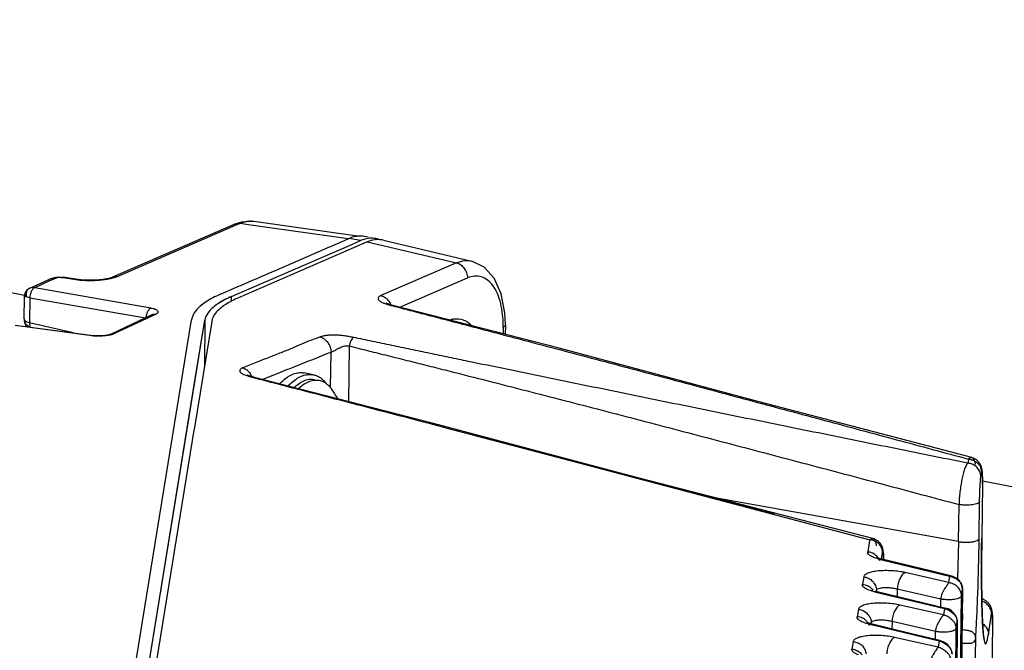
# Model space of a CAD drawing. Header units: inches. Extents: x -1 to 205, y 81 to 217.
# Tile 98 of 108: x 102.84 to 105.74, y 159.88 to 161.74. Entities that reach past the tile are written whole.
import ezdxf

# ---------------------------------------------------------------- set-up
doc = ezdxf.new("R2010")
doc.units = ezdxf.units.IN
doc.header["$LTSCALE"] = 1.1
doc.header["$MEASUREMENT"] = 0
doc.linetypes.add('DASHED', pattern=[0.2, 0.1, -0.1])
doc.layers.get('0').update_dxf_attribs({"linetype": 'CONTINUOUS'})
for name, color, linetype in [('02___PRT_ALL_AXES', 7, 'CONTINUOUS'), ('6_ALL_SURFS', 7, 'CONTINUOUS'), ('7_ALL_FEATURES', 7, 'CONTINUOUS')]:
    doc.layers.add(name, color=color, linetype=linetype)

msp = doc.modelspace()

# ---------------------------------------------------------------- linework, layer by layer
at = {"color": 4, "linetype": 'DASHED'}
for p, q in [((102.8637, 160.9264), (98.6802, 161.7379)), ((106.638, 160.1944), (105.6717, 160.3818))]:
    msp.add_line(p, q, dxfattribs=at)
at = {"color": 7, "linetype": 'Continuous'}
for p, q in [((105.6018, 160.2038), (105.5984, 160.094)), ((105.6136, 159.9545), (105.614, 159.9914))]:
    msp.add_line(p, q, dxfattribs=at)
at = {"color": 7, "linetype": 'Continuous', "start_tangent": (0.012225, 0.999925), "end_tangent": (-0.995031, 0.099565)}
msp.add_spline([(105.652, 159.9191), (105.6519, 159.9211), (105.6519, 159.9221), (105.6518, 159.923), (105.6515, 159.9249), (105.651, 159.9267), (105.6498, 159.9299), (105.648, 159.9327), (105.6431, 159.9374), (105.6399, 159.9392), (105.6363, 159.9406), (105.6323, 159.9418), (105.628, 159.9427), (105.6234, 159.9433), (105.6188, 159.9439), (105.6126, 159.9445)], degree=3, dxfattribs=at)
at = {"layer": '02___PRT_ALL_AXES', "color": 7, "linetype": 'Continuous'}
for p, q in [((103.7066, 160.6945), (103.6801, 160.6996)), ((103.7106, 160.6797), (103.7247, 160.6769))]:
    msp.add_line(p, q, dxfattribs=at)
for points, start_tangent, end_tangent in [([(103.6081, 160.6675), (103.6149, 160.6744), (103.6298, 160.6866), (103.6449, 160.695), (103.66, 160.6997), (103.6748, 160.7004), (103.6801, 160.6996)], (0.679646, 0.733541), (0.981632, -0.190785)), ([(103.6333, 160.661), (103.6414, 160.6693), (103.6563, 160.6814), (103.6714, 160.6899), (103.6865, 160.6945), (103.7013, 160.6952), (103.7066, 160.6945)], (0.671312, 0.741175), (0.981632, -0.190785)), ([(103.7106, 160.6797), (103.7099, 160.6798), (103.6941, 160.6801), (103.6779, 160.6754)], (-0.981612, 0.190889), (-0.917444, -0.397864)), ([(103.7066, 160.6945), (103.7154, 160.692), (103.7285, 160.6849), (103.7404, 160.674), (103.7457, 160.6674)], (0.981632, -0.190785), (0.591117, -0.806586)), ([(103.6504, 160.6567), (103.6616, 160.666), (103.6779, 160.6754)], (0.728245, 0.685317), (0.917444, 0.397864))]:
    msp.add_spline(points, degree=3, dxfattribs=dict(at, start_tangent=start_tangent, end_tangent=end_tangent))
at = {"layer": '6_ALL_SURFS', "color": 7, "linetype": 'Continuous'}
for p, q in [((103.82, 161.0774), (103.8455, 161.0884)), ((103.8634, 161.0941), (103.8584, 161.093)), ((103.8875, 161.0947), (103.8804, 161.0954)), ((103.8901, 161.0943), (103.8875, 161.0947)), ((103.4824, 160.931), (103.82, 161.0774)), ((103.4669, 160.9098), (103.467, 160.9243)), ((103.467, 160.9243), (103.4824, 160.931)), ((103.3604, 160.6821), (103.3886, 160.8549)), ((103.3886, 160.8549), (103.3869, 160.7187)), ((103.3897, 160.8597), (103.3886, 160.8548)), ((103.1855, 159.6084), (103.3604, 160.6821))]:
    msp.add_line(p, q, dxfattribs=at)
for points, start_tangent, end_tangent in [([(103.8584, 161.093), (103.8455, 161.0884)], (-0.966472, -0.256771), (-0.917443, -0.397867)), ([(103.8804, 161.0954), (103.8634, 161.0941)], (-0.998979, 0.045167), (-0.981263, -0.192674)), ([(103.8985, 161.0921), (103.8969, 161.0926), (103.8901, 161.0943)], (-0.949119, 0.314918), (-0.981714, 0.19036)), ([(103.467, 160.9244), (103.4269, 160.903), (103.4003, 160.8795)], (-0.91719, -0.398449), (-0.617214, -0.786795)), ([(103.4003, 160.8795), (103.3897, 160.8597)], (-0.617214, -0.786795), (-0.278302, -0.960494))]:
    msp.add_spline(points, degree=3, dxfattribs=dict(at, start_tangent=start_tangent, end_tangent=end_tangent))
at = {"layer": '7_ALL_FEATURES', "color": 7, "linetype": 'Continuous'}
for p, q in [((103.4964, 161.1432), (103.4761, 161.1366)), ((103.5307, 161.1448), (103.4964, 161.1432)), ((103.5323, 161.1449), (103.531, 161.1451)), ((103.8433, 161.101), (103.5322, 161.1449)), ((103.4761, 161.1366), (103.1175, 160.9812)), ((103.4778, 161.1326), (103.1327, 160.983)), ((103.4761, 161.1366), (103.4798, 161.1378)), ((103.4761, 161.1366), (103.4761, 161.1367)), ((103.4913, 161.1385), (103.4778, 161.1326)), ((103.529, 161.1332), (103.4913, 161.1385)), ((103.5306, 161.1329), (103.529, 161.1332)), ((103.8093, 161.0936), (103.5306, 161.1329)), ((103.8456, 161.0888), (103.8124, 161.0952)), ((103.82, 161.0774), (103.8455, 161.0884)), ((103.8653, 161.0846), (103.8245, 161.0669)), ((103.8477, 161.1018), (103.8433, 161.1019)), ((103.8681, 161.0985), (103.857, 161.1007)), ((103.8634, 161.0941), (103.8584, 161.0929)), ((103.8653, 161.0846), (104.1274, 161.0233)), ((103.8868, 161.0948), (103.8804, 161.0954)), ((103.8868, 161.0948), (103.8849, 161.0951)), ((103.89, 161.0942), (103.8868, 161.0948)), ((103.8909, 161.0913), (103.8877, 161.0909)), ((103.8975, 161.0916), (103.8909, 161.0913)), ((103.9127, 161.0898), (104.1726, 161.0283)), ((103.4824, 160.931), (103.82, 161.0774)), ((103.8245, 161.0669), (103.4869, 160.9205)), ((104.1274, 161.0233), (103.9054, 160.927)), ((102.8943, 160.9578), (102.9153, 160.9673)), ((102.9304, 160.9691), (102.9094, 160.9596)), ((102.9153, 160.9673), (102.9364, 160.9767)), ((102.9518, 160.9786), (102.9304, 160.9691)), ((102.9364, 160.9767), (102.9371, 160.977)), ((102.9607, 160.98), (102.9555, 160.9796)), ((102.9655, 160.9797), (102.9607, 160.98)), ((102.971, 160.9805), (102.9608, 160.9812)), ((102.9655, 160.9797), (102.971, 160.9805)), ((103.0096, 160.9732), (102.9655, 160.9797)), ((102.9768, 160.9797), (102.971, 160.9805)), ((102.971, 160.9805), (102.971, 160.9805)), ((103.0035, 160.976), (102.9768, 160.9797)), ((103.0159, 160.9743), (103.0035, 160.976)), ((103.0158, 160.9742), (103.0096, 160.9732)), ((103.0157, 160.9724), (103.0096, 160.9732)), ((103.1173, 160.981), (103.1175, 160.9812)), ((103.9611, 160.8927), (104.1594, 160.9787)), ((102.8741, 160.9486), (102.8943, 160.9578)), ((102.8742, 160.9486), (102.8741, 160.9486)), ((102.9094, 160.9596), (102.8889, 160.9502)), ((103.2301, 160.8903), (102.8889, 160.9502)), ((103.4339, 160.9308), (103.4747, 160.9485)), ((102.8579, 160.923), (102.8571, 160.8582)), ((102.858, 160.9232), (102.8579, 160.923)), ((102.8583, 160.9235), (102.858, 160.9231)), ((102.8637, 160.9252), (102.8637, 160.9252)), ((102.8747, 160.9206), (102.864, 160.9229)), ((102.8747, 160.9206), (102.8738, 160.8469)), ((102.8748, 160.9241), (102.8747, 160.9206)), ((102.8747, 160.9206), (103.2138, 160.8611)), ((102.8756, 160.9297), (102.8748, 160.9241)), ((103.4669, 160.9098), (103.467, 160.9243)), ((103.467, 160.9243), (103.4824, 160.931)), ((103.9174, 160.9036), (103.92, 160.9026)), ((103.9214, 160.9045), (103.9207, 160.9049)), ((103.9254, 160.9027), (103.9214, 160.9045)), ((103.9374, 160.8975), (103.9408, 160.8979)), ((103.9374, 160.8975), (103.9408, 160.8967)), ((103.9408, 160.8979), (103.9411, 160.8978)), ((103.2331, 160.8702), (103.113, 160.8138)), ((103.2032, 160.8528), (103.1229, 160.8151)), ((103.1255, 159.4808), (103.3492, 160.8558)), ((103.2343, 160.8674), (103.2032, 160.8528)), ((103.243, 160.8715), (103.2343, 160.8674)), ((103.3364, 160.5344), (103.3886, 160.8549)), ((103.3886, 160.8549), (103.3869, 160.7187)), ((103.3897, 160.8597), (103.3886, 160.8549)), ((103.0561, 160.8086), (102.8313, 160.8387)), ((102.8315, 160.84), (103.0601, 160.8094)), ((102.8589, 160.8481), (102.8589, 160.848)), ((102.8589, 160.848), (102.8633, 160.8358)), ((103.0012, 160.8173), (102.8738, 160.8469)), ((103.4084, 160.851), (103.3567, 160.5333)), ((104.2645, 160.8344), (104.2643, 160.8145)), ((104.2645, 160.8344), (104.2645, 160.84)), ((104.2708, 160.8404), (104.2705, 160.8129)), ((104.2708, 160.8405), (104.2708, 160.8404)), ((103.0561, 160.8086), (103.0601, 160.8094)), ((103.06, 160.8082), (103.0561, 160.8086)), ((103.0942, 160.8095), (103.084, 160.8086)), ((103.1029, 160.8108), (103.0942, 160.8095)), ((103.1136, 160.8138), (103.1135, 160.8138)), ((103.8112, 160.6151), (103.8132, 160.7787)), ((103.7577, 160.6555), (103.7589, 160.7607)), ((103.5139, 160.6928), (103.5127, 160.6934)), ((103.5182, 160.6911), (103.5139, 160.6928)), ((103.5312, 160.686), (103.5345, 160.6863)), ((103.5312, 160.686), (103.5343, 160.6852)), ((103.5345, 160.6863), (103.5346, 160.6862)), ((103.2124, 159.7733), (103.3364, 160.5344)), ((103.3567, 160.5333), (103.3563, 160.5312)), ((103.3563, 160.5312), (103.3515, 160.5013)), ((104.1895, 160.5142), (104.4239, 160.4524)), ((103.3515, 160.5013), (103.228, 159.7431)), ((104.4239, 160.4524), (105.0603, 160.284)), ((105.6307, 160.4464), (105.6288, 160.4343)), ((105.6409, 160.4509), (105.6409, 160.4509)), ((105.6429, 160.45), (105.6409, 160.4509)), ((105.6447, 160.4431), (105.6488, 160.4411)), ((105.6623, 160.4358), (105.6606, 160.438)), ((105.3501, 160.2129), (104.6642, 160.39)), ((105.669, 160.4075), (105.6672, 160.3959)), ((105.6717, 160.3727), (105.6697, 160.2147)), ((105.6716, 160.3722), (105.6697, 160.2142)), ((105.6717, 160.3836), (105.6716, 160.3722)), ((105.6717, 160.3726), (105.6716, 160.3722)), ((105.6717, 160.3779), (105.6717, 160.3836)), ((105.6717, 160.3781), (105.6717, 160.382)), ((105.6717, 160.3727), (105.6717, 160.3779)), ((105.6717, 160.3727), (105.6717, 160.3726)), ((105.6018, 160.2038), (104.8857, 160.3328)), ((105.6018, 160.2038), (105.6031, 160.3128)), ((105.6622, 160.2124), (105.6635, 160.3214)), ((105.0604, 160.2844), (105.0497, 160.2872)), ((105.0603, 160.284), (105.3409, 160.2095)), ((105.3395, 160.2005), (105.3351, 160.1736)), ((105.3409, 160.2095), (105.3395, 160.2005)), ((105.3499, 160.213), (105.3409, 160.2095)), ((105.6696, 160.2068), (105.6691, 160.1468)), ((105.6697, 160.2142), (105.6696, 160.2068)), ((105.6697, 160.2147), (105.6697, 160.2147)), ((105.6697, 160.2142), (105.6697, 160.2147)), ((105.3759, 160.1522), (105.3788, 160.1702)), ((105.363, 160.1566), (105.362, 160.157)), ((105.369, 160.1543), (105.363, 160.1566)), ((105.3767, 160.152), (105.369, 160.1543)), ((105.3765, 160.1521), (105.3706, 160.1516)), ((105.3706, 160.1516), (105.3763, 160.1503)), ((105.3763, 160.1503), (105.5756, 160.1022)), ((105.3815, 160.1509), (105.3765, 160.1521)), ((105.4502, 160.1342), (105.3815, 160.1509)), ((105.6691, 160.1468), (105.6691, 160.1305)), ((105.6691, 160.1305), (105.6694, 160.0689)), ((105.3231, 160.1002), (105.3196, 160.0784)), ((105.5726, 160.0835), (105.445, 160.1129)), ((105.5756, 160.1022), (105.5726, 160.0837)), ((105.5778, 160.1033), (105.5756, 160.1022)), ((105.3511, 160.0604), (105.3483, 160.0616)), ((105.3623, 160.0571), (105.3551, 160.0564)), ((105.3551, 160.0564), (105.5601, 160.007)), ((105.3604, 160.0572), (105.3608, 160.0596)), ((105.3608, 160.0596), (105.361, 160.061)), ((105.3609, 160.0638), (105.361, 160.061)), ((105.361, 160.0569), (105.361, 160.061)), ((105.3623, 160.0571), (105.5645, 160.0084)), ((105.4219, 160.0649), (105.4216, 160.0428)), ((105.4219, 160.0649), (105.5495, 160.0359)), ((105.5531, 155.3558), (105.6105, 160.0444)), ((105.6135, 160.0635), (105.5562, 155.3748)), ((105.6135, 160.063), (105.5562, 155.3743)), ((105.6105, 160.0444), (105.6135, 160.063)), ((105.6136, 160.064), (105.6136, 160.0638)), ((105.6136, 160.0638), (105.6136, 160.0634)), ((105.6694, 160.0689), (105.6696, 160.0542)), ((105.5571, 159.9885), (105.4295, 160.0174)), ((105.5492, 160.012), (105.5495, 160.0359)), ((105.6705, 160.0355), (105.6699, 160.0356)), ((105.6705, 160.0355), (105.6705, 160.0355)), ((105.3076, 160.005), (105.3041, 159.9832)), ((105.5601, 160.007), (105.5571, 159.9885)), ((105.5644, 160.0084), (105.5601, 160.007)), ((105.5917, 159.9887), (105.587, 159.9949)), ((105.6708, 159.999), (105.6712, 159.9858)), ((105.6892, 159.9309), (105.6986, 159.992)), ((105.3351, 159.9649), (105.3324, 159.9661)), ((105.3457, 159.9617), (105.3351, 159.9649)), ((105.3455, 159.9617), (105.3396, 159.9612)), ((105.3396, 159.9612), (105.3453, 159.9599)), ((105.3448, 159.9618), (105.3452, 159.964)), ((105.3452, 159.964), (105.3455, 159.9658)), ((105.3453, 159.9599), (105.5446, 159.9118)), ((105.3454, 159.9683), (105.3455, 159.9658)), ((105.3454, 159.9617), (105.3455, 159.9658)), ((105.4192, 159.9439), (105.3455, 159.9617)), ((105.4064, 159.9697), (105.4061, 159.947)), ((105.4064, 159.9697), (105.534, 159.9407)), ((105.598, 159.9683), (105.5407, 155.2796)), ((105.598, 159.9678), (105.5407, 155.2791)), ((105.595, 159.9492), (105.5979, 159.9678)), ((105.598, 159.9689), (105.598, 159.9688)), ((105.598, 159.9688), (105.598, 159.9683)), ((105.7013, 159.9573), (105.6979, 159.686)), ((105.7013, 159.9578), (105.698, 159.6865)), ((105.7013, 159.9589), (105.7013, 159.9622)), ((105.7013, 159.9577), (105.7013, 159.9573)), ((105.5337, 159.9161), (105.534, 159.9407)), ((105.5376, 155.2606), (105.595, 159.9492)), ((105.6732, 159.9472), (105.6738, 159.939)), ((105.6738, 159.939), (105.6743, 159.9332)), ((105.6743, 159.9332), (105.6758, 159.9204)), ((105.2921, 159.9098), (105.2886, 159.888)), ((105.5416, 159.8933), (105.4139, 159.9222)), ((105.5446, 159.9118), (105.5416, 159.8933)), ((105.5468, 159.9129), (105.5446, 159.9118)), ((105.6047, 156.0523), (105.652, 159.9191))]:
    msp.add_line(p, q, dxfattribs=at)
for points in [[(104.2708, 160.8405), (104.2694, 160.8763), (104.2588, 160.9323), (104.2384, 160.978), (104.2085, 161.0109), (104.1723, 161.0282)], [(102.9608, 160.9812), (102.9503, 160.9804), (102.9406, 160.978)], [(103.0322, 160.9725), (103.0175, 160.974), (103.0158, 160.9742)], [(103.1173, 160.981), (103.116, 160.9804), (103.1056, 160.9774), (103.0889, 160.9743), (103.0691, 160.9724), (103.0497, 160.9719), (103.0322, 160.9725)], [(102.8742, 160.9486), (102.8711, 160.9469), (102.8683, 160.9449), (102.8659, 160.9426), (102.8638, 160.9402), (102.862, 160.9376), (102.8605, 160.9349)], [(102.8605, 160.9349), (102.8594, 160.9321), (102.8586, 160.9293), (102.8581, 160.9264), (102.8579, 160.9236), (102.8578, 160.9231)], [(103.9411, 160.8978), (103.9395, 160.8982), (103.9316, 160.9005), (103.9254, 160.9027)], [(104.998, 160.6197), (104.429, 160.7721), (103.9408, 160.8979)], [(102.8576, 160.8585), (102.8579, 160.8538), (102.8594, 160.8483)], [(103.084, 160.8086), (103.073, 160.8084), (103.0623, 160.8091), (103.0601, 160.8094)], [(103.1135, 160.8138), (103.1096, 160.8124), (103.1029, 160.8108)], [(103.5346, 160.6862), (103.5318, 160.6869), (103.5243, 160.689), (103.5182, 160.6911)], [(104.6642, 160.39), (104.0564, 160.5521), (103.5345, 160.6863)], [(105.6606, 160.438), (105.6588, 160.44), (105.6569, 160.4418), (105.655, 160.4434), (105.6531, 160.4449), (105.6511, 160.4462), (105.6491, 160.4474), (105.6472, 160.4484), (105.6453, 160.4492), (105.6436, 160.4499), (105.6421, 160.4505), (105.6412, 160.4508), (104.998, 160.6197)], [(104.2614, 160.4955), (104.2571, 160.4966), (104.2529, 160.4977), (104.2487, 160.4988), (104.2446, 160.4999), (104.2405, 160.501), (104.2364, 160.502), (104.2324, 160.5031), (104.2284, 160.5041), (104.2245, 160.5052), (104.2206, 160.5062), (104.2168, 160.5072), (104.213, 160.5082), (104.2092, 160.5092), (104.2056, 160.5102), (104.202, 160.5111), (104.1986, 160.512), (104.1953, 160.5129), (104.1923, 160.5137), (104.1895, 160.5144)], [(104.3096, 160.4828), (104.3051, 160.4839), (104.3007, 160.4851), (104.2962, 160.4863), (104.2918, 160.4874), (104.2874, 160.4886), (104.283, 160.4898), (104.2786, 160.4909), (104.2743, 160.4921), (104.27, 160.4932), (104.2614, 160.4955)], [(104.3649, 160.4682), (104.3602, 160.4694), (104.3555, 160.4707), (104.3508, 160.4719), (104.3461, 160.4731), (104.3415, 160.4743), (104.3369, 160.4756), (104.3323, 160.4768), (104.3277, 160.478), (104.3231, 160.4792), (104.3186, 160.4804), (104.3096, 160.4828)], [(104.4284, 160.4514), (104.4234, 160.4527), (104.4183, 160.4541), (104.4134, 160.4554), (104.4084, 160.4567), (104.4035, 160.458), (104.3986, 160.4593), (104.3937, 160.4606), (104.3888, 160.4619), (104.384, 160.4631), (104.3792, 160.4644), (104.3744, 160.4657), (104.3649, 160.4682)], [(104.5301, 160.4245), (104.5244, 160.426), (104.5187, 160.4275), (104.5131, 160.429), (104.5075, 160.4305), (104.502, 160.432), (104.4965, 160.4334), (104.491, 160.4349), (104.4856, 160.4363), (104.4803, 160.4377), (104.4749, 160.4391), (104.4696, 160.4405), (104.4644, 160.4419), (104.4591, 160.4433), (104.4539, 160.4447), (104.4488, 160.446), (104.4436, 160.4474), (104.4385, 160.4487), (104.4284, 160.4514)], [(104.9829, 160.3048), (104.9719, 160.3077), (104.9662, 160.3092), (104.9605, 160.3107), (104.9547, 160.3123), (104.9489, 160.3138), (104.9429, 160.3154), (104.9369, 160.317), (104.9308, 160.3186), (104.9247, 160.3202), (104.9185, 160.3219), (104.9122, 160.3235), (104.9058, 160.3252), (104.8994, 160.3269), (104.8929, 160.3286), (104.8863, 160.3304), (104.8796, 160.3321), (104.8728, 160.3339), (104.866, 160.3357), (104.859, 160.3376), (104.852, 160.3395), (104.8448, 160.3413), (104.8375, 160.3433), (104.8301, 160.3452), (104.8226, 160.3472), (104.815, 160.3492), (104.8072, 160.3513), (104.7992, 160.3534), (104.7912, 160.3555), (104.7829, 160.3577), (104.7746, 160.3599), (104.7663, 160.3621), (104.758, 160.3643), (104.7498, 160.3665), (104.7417, 160.3686), (104.7338, 160.3707), (104.726, 160.3728), (104.7184, 160.3748), (104.7109, 160.3768), (104.7035, 160.3787), (104.6963, 160.3806), (104.6892, 160.3825), (104.6821, 160.3844), (104.6752, 160.3862), (104.6684, 160.388), (104.6616, 160.3898), (104.6549, 160.3916), (104.6482, 160.3933), (104.6416, 160.3951), (104.6351, 160.3968), (104.6285, 160.3985), (104.622, 160.4002), (104.6156, 160.4019), (104.6092, 160.4036), (104.6028, 160.4053), (104.5965, 160.407), (104.5902, 160.4086), (104.584, 160.4103), (104.5778, 160.4119), (104.5717, 160.4135), (104.5656, 160.4152), (104.5596, 160.4168), (104.5536, 160.4183), (104.5476, 160.4199), (104.5418, 160.4215), (104.5301, 160.4245)], [(105.6695, 160.4202), (105.6689, 160.4226), (105.668, 160.4253), (105.6669, 160.4281), (105.6655, 160.4308), (105.664, 160.4334), (105.6623, 160.4358)], [(105.6716, 160.3955), (105.6716, 160.3984), (105.6715, 160.4011), (105.6714, 160.4036), (105.6713, 160.4059), (105.6712, 160.4081), (105.671, 160.4101), (105.6709, 160.412), (105.6706, 160.4139), (105.6704, 160.4159), (105.67, 160.4179), (105.6695, 160.4202)], [(105.6717, 160.382), (105.6717, 160.3857), (105.6717, 160.3891), (105.6717, 160.3924), (105.6716, 160.3955)], [(105.6717, 160.3726), (105.6717, 160.3743), (105.6717, 160.3779)], [(105.014, 160.2966), (105.004, 160.2993), (104.9989, 160.3006), (104.9937, 160.302), (104.9883, 160.3034), (104.9829, 160.3048)], [(105.0373, 160.2905), (105.0283, 160.2928), (105.0237, 160.2941), (105.0189, 160.2953), (105.014, 160.2966)], [(105.0497, 160.2872), (105.0416, 160.2893), (105.0373, 160.2905)], [(105.3697, 160.2011), (105.3678, 160.203), (105.3658, 160.2047), (105.3638, 160.2062), (105.3618, 160.2076), (105.3597, 160.2089), (105.3576, 160.21), (105.3556, 160.2109), (105.3538, 160.2117), (105.3522, 160.2123), (105.351, 160.2127), (105.3501, 160.2129)], [(105.3731, 160.1968), (105.3714, 160.199), (105.3697, 160.2011)], [(105.381, 160.1698), (105.3809, 160.1718), (105.3807, 160.1737), (105.3805, 160.1756), (105.3803, 160.1774), (105.38, 160.1794), (105.3796, 160.1815), (105.379, 160.1838), (105.3782, 160.1863), (105.3772, 160.1891), (105.376, 160.1918), (105.3746, 160.1944), (105.3731, 160.1968)], [(105.6724, 159.962), (105.6722, 159.9672), (105.6719, 159.9728), (105.6716, 159.9787), (105.6714, 159.9849), (105.6711, 159.9914), (105.6709, 159.9982), (105.6706, 160.0054), (105.6704, 160.013), (105.6702, 160.0209), (105.6701, 160.0291), (105.6699, 160.0377), (105.6697, 160.0467), (105.6696, 160.0559), (105.6695, 160.0656), (105.6694, 160.0756), (105.6693, 160.0859), (105.6692, 160.0966), (105.6692, 160.1076), (105.6691, 160.1189), (105.6691, 160.1306), (105.6692, 160.1426), (105.6692, 160.1549), (105.6693, 160.1675), (105.6694, 160.1805), (105.6695, 160.1937), (105.6696, 160.2073), (105.6697, 160.2147)], [(105.3812, 160.1651), (105.3811, 160.1675), (105.381, 160.1698)], [(105.3815, 160.1509), (105.3815, 160.1534), (105.3814, 160.1566), (105.3814, 160.1597), (105.3813, 160.1625), (105.3812, 160.1651)], [(105.5779, 160.1033), (105.5152, 160.1185), (105.4502, 160.1342)], [(105.6041, 160.0888), (105.5951, 160.0964), (105.5852, 160.1012), (105.5778, 160.1033)], [(105.6135, 160.064), (105.6106, 160.0778), (105.6041, 160.0888)], [(105.7011, 159.9889), (105.701, 159.9909), (105.7008, 159.9928), (105.7007, 159.9945), (105.7006, 159.9962), (105.7004, 159.9978), (105.7002, 159.9996), (105.6999, 160.0014), (105.6995, 160.0034), (105.699, 160.0054), (105.6984, 160.0076), (105.6976, 160.0099), (105.6966, 160.0123), (105.6955, 160.0146), (105.6942, 160.0168), (105.6928, 160.0189), (105.6914, 160.0209), (105.6899, 160.0227), (105.6883, 160.0244), (105.6867, 160.0259), (105.6851, 160.0273), (105.6835, 160.0286), (105.6819, 160.0298), (105.6803, 160.0309), (105.6786, 160.0319), (105.677, 160.0328), (105.6755, 160.0335), (105.674, 160.0342), (105.6726, 160.0348), (105.6716, 160.0352), (105.671, 160.0354), (105.6705, 160.0355)], [(105.587, 159.9949), (105.581, 160.0004), (105.5738, 160.0049), (105.5643, 160.0083)], [(105.598, 159.9689), (105.5973, 159.975), (105.5954, 159.9814), (105.5917, 159.9887)], [(105.7014, 159.9695), (105.7014, 159.9729), (105.7014, 159.976), (105.7013, 159.979), (105.7013, 159.9818), (105.7012, 159.9843), (105.7011, 159.9867), (105.7011, 159.9889)], [(105.598, 159.9687), (105.598, 159.9711), (105.5976, 159.9741), (105.5968, 159.9773)], [(105.6767, 159.919), (105.6767, 159.919), (105.6766, 159.9193), (105.6764, 159.92), (105.6762, 159.9211), (105.676, 159.9225), (105.6757, 159.9242), (105.6754, 159.9262), (105.6751, 159.9285), (105.6748, 159.9311), (105.6745, 159.9339), (105.6742, 159.937), (105.6739, 159.9405), (105.6736, 159.9442), (105.6733, 159.9482), (105.673, 159.9525), (105.6727, 159.9571), (105.6724, 159.962)], [(105.7013, 159.9622), (105.7014, 159.966), (105.7014, 159.9695)], [(105.5469, 159.9129), (105.4842, 159.9281), (105.4192, 159.9439)], [(105.5733, 159.8965), (105.5699, 159.9002), (105.566, 159.9037), (105.5616, 159.9068), (105.5567, 159.9095), (105.5513, 159.9117), (105.5468, 159.9129)], [(105.5825, 159.8735), (105.5823, 159.8771), (105.5815, 159.8807), (105.5802, 159.8846), (105.5791, 159.887), (105.5761, 159.8925), (105.5733, 159.8965)]]:
    msp.add_lwpolyline(points, dxfattribs=at)
for points, start_tangent, end_tangent in [([(103.531, 161.1448), (103.5172, 161.1451), (103.4913, 161.1385)], (-0.99212, 0.125291), (-0.915877, -0.401459)), ([(103.4798, 161.1378), (103.4913, 161.1385)], (0.965385, 0.26083), (0.98833, -0.15233)), ([(103.4747, 160.9485), (103.5609, 160.9859), (103.687, 161.0408), (103.8124, 161.0949)], (0.917252, 0.398307), (0.91719, 0.398449)), ([(103.8433, 161.1019), (103.8301, 161.1005), (103.8124, 161.0949)], (-0.999927, -0.012079), (-0.917443, -0.397867)), ([(103.8584, 161.0929), (103.8455, 161.0884)], (-0.96699, -0.254815), (-0.917443, -0.397867)), ([(103.857, 161.1007), (103.8477, 161.1018)], (-0.981714, 0.19036), (-0.998642, 0.052099)), ([(103.8804, 161.0954), (103.8634, 161.0941)], (-0.998947, 0.045874), (-0.981112, -0.193439)), ([(103.8877, 161.0909), (103.8653, 161.0846)], (-0.990835, -0.135074), (-0.917444, -0.397864)), ([(103.8979, 161.0922), (103.89, 161.0942)], (-0.951999, 0.306102), (-0.981185, 0.19307)), ([(103.9126, 161.0897), (103.9002, 161.0915), (103.8975, 161.0916)], (-0.972336, 0.233586), (-0.999989, 0.004728)), ([(104.1274, 161.0233), (104.1524, 161.0297), (104.1724, 161.0282)], (0.917445, 0.397862), (0.9741, -0.226116)), ([(104.1274, 161.0233), (104.1397, 161.0175), (104.1501, 161.007), (104.157, 160.9934), (104.1594, 160.9787)], (0.973735, -0.227684), (-0.012226, -0.999925)), ([(102.9373, 160.9766), (102.9394, 160.9775), (102.9455, 160.9788), (102.9518, 160.9786)], (0.913617, 0.406576), (0.988318, -0.152409)), ([(102.9555, 160.9796), (102.9545, 160.9794), (102.953, 160.979), (102.9518, 160.9786)], (-0.986944, -0.161066), (-0.910921, -0.41258)), ([(103.0349, 160.9708), (103.0254, 160.9714), (103.0173, 160.9722), (103.0157, 160.9724)], (-0.99883, 0.048367), (-0.992984, 0.118245)), ([(103.0903, 160.9729), (103.0769, 160.9715), (103.0596, 160.9706), (103.0423, 160.9706), (103.0349, 160.9708)], (-0.992219, -0.124508), (-0.99883, 0.048367)), ([(103.1145, 160.9772), (103.1086, 160.9758), (103.0934, 160.9733), (103.0903, 160.9729)], (-0.972255, -0.233922), (-0.992219, -0.124508)), ([(103.1327, 160.983), (103.1218, 160.9791), (103.1145, 160.9772)], (-0.917535, -0.397655), (-0.972255, -0.233922)), ([(103.1175, 160.9811), (103.1204, 160.9821), (103.1327, 160.983)], (0.921001, 0.389559), (0.98833, -0.152329)), ([(104.2645, 160.84), (104.2628, 160.8709), (104.2571, 160.904), (104.2476, 160.9327), (104.2347, 160.9557), (104.2188, 160.9723), (104.2004, 160.9817), (104.1804, 160.984), (104.1594, 160.9787)], (-0.005819, 0.999983), (-0.918964, -0.394341)), ([(102.8742, 160.9486), (102.8686, 160.9446), (102.8641, 160.9349), (102.8637, 160.9252)], (-0.907977, -0.41902), (0.102946, -0.994687)), ([(102.8889, 160.9502), (102.8774, 160.9497), (102.8742, 160.9486)], (-0.989339, 0.145634), (-0.908155, -0.418634)), ([(102.8787, 160.939), (102.8756, 160.9297)], (-0.426569, -0.904455), (-0.202823, -0.979215)), ([(102.8889, 160.9502), (102.8835, 160.9463), (102.8787, 160.939)], (-0.925532, -0.378669), (-0.426569, -0.904455)), ([(102.864, 160.9229), (102.8626, 160.9231), (102.8597, 160.9234), (102.8583, 160.9235)], (-0.989539, 0.144263), (-0.84071, -0.541486)), ([(103.4339, 160.9308), (103.3903, 160.9075), (103.3618, 160.8822), (103.3492, 160.8558)], (-0.91719, -0.398449), (-0.160599, -0.98702)), ([(103.4434, 160.9129), (103.4269, 160.9029)], (-0.878484, -0.477772), (-0.833295, -0.552828)), ([(103.467, 160.9243), (103.4434, 160.9129)], (-0.91719, -0.398449), (-0.878484, -0.477772)), ([(103.4869, 160.9205), (103.4497, 160.901)], (-0.917557, -0.397603), (-0.842559, -0.538605)), ([(103.9054, 160.927), (103.9019, 160.9253), (103.8994, 160.9235), (103.897, 160.9197), (103.897, 160.9177), (103.8978, 160.9158), (103.8993, 160.9138), (103.9014, 160.9118), (103.9042, 160.9099), (103.9075, 160.9079), (103.9158, 160.9042), (103.9174, 160.9036)], (-0.926032, -0.377445), (0.936931, -0.349513)), ([(103.9054, 160.927), (103.9085, 160.9262), (103.9115, 160.9249), (103.9176, 160.9215), (103.9283, 160.9109), (103.9323, 160.9042), (103.9342, 160.8999)], (0.972533, -0.232765), (0.357798, -0.933799)), ([(103.2201, 160.8786), (103.2203, 160.879), (103.2224, 160.8828), (103.2247, 160.8861), (103.2301, 160.8903)], (0.415818, 0.909448), (0.922735, 0.385436)), ([(103.2301, 160.8903), (103.2373, 160.8887), (103.2404, 160.8877), (103.2431, 160.8867), (103.2472, 160.8844), (103.2497, 160.882), (103.2507, 160.8794), (103.25, 160.8767), (103.2489, 160.8754), (103.2474, 160.874), (103.243, 160.8715)], (0.984727, -0.174105), (-0.904621, -0.426216)), ([(103.4269, 160.9029), (103.4003, 160.8795)], (-0.833295, -0.552828), (-0.61763, -0.786469)), ([(103.4497, 160.901), (103.4465, 160.8989), (103.4201, 160.8755), (103.4084, 160.851)], (-0.842559, -0.538605), (-0.160559, -0.987026)), ([(103.92, 160.9026), (103.926, 160.9007), (103.9316, 160.8991), (103.9345, 160.8983), (103.9374, 160.8975)], (0.944555, -0.328352), (0.970103, -0.242695)), ([(103.9408, 160.8967), (103.991, 160.8835), (104.0446, 160.8695), (104.098, 160.8555), (104.1514, 160.8415), (104.2047, 160.8275), (104.2579, 160.8135), (104.3641, 160.7855), (104.4701, 160.7575), (104.5759, 160.7294), (104.7869, 160.6732), (104.9976, 160.6167), (105.2084, 160.5602), (105.4193, 160.5034), (105.6307, 160.4464)], (0.96759, -0.252528), (0.965391, -0.260807)), ([(102.8573, 160.8582), (102.8578, 160.8556)], (-0.008416, -0.999965), (0.360529, -0.932748)), ([(102.8578, 160.8556), (102.8579, 160.8554), (102.8634, 160.8505)], (0.360529, -0.932748), (0.891996, -0.452044)), ([(103.2162, 160.8623), (103.2165, 160.8654), (103.2173, 160.8701), (103.2185, 160.8747), (103.2201, 160.8786)], (0.033751, 0.99943), (0.415818, 0.909448)), ([(103.243, 160.8715), (103.2354, 160.871), (103.2332, 160.8701)], (-0.98829, 0.152585), (-0.909696, -0.415275)), ([(103.4003, 160.8795), (103.3897, 160.8597)], (-0.61763, -0.786469), (-0.278144, -0.960539)), ([(104.1094, 160.8558), (104.119, 160.8582), (104.1473, 160.8557), (104.1715, 160.8386)], (0.945532, 0.325529), (0.671884, -0.740656)), ([(102.8594, 160.8482), (102.8595, 160.8479), (102.8652, 160.8405), (102.8654, 160.8403)], (0.346415, -0.938081), (0.794286, -0.607544)), ([(102.8634, 160.8505), (102.8738, 160.8469)], (0.891996, -0.452044), (0.975931, -0.218081)), ([(102.8654, 160.8403), (102.8755, 160.8357)], (0.794286, -0.607544), (0.972742, -0.231892)), ([(102.8738, 160.8469), (102.8741, 160.8409), (102.8755, 160.8357)], (-0.024406, -0.999702), (0.354341, -0.935116)), ([(104.2708, 160.8404), (104.27, 160.8383), (104.2679, 160.8362), (104.2645, 160.8344)], (-0.027571, -0.99962), (-0.91663, -0.399736)), ([(103.0732, 160.8075), (103.0648, 160.8078), (103.06, 160.8082)], (-0.99993, 0.011839), (-0.995053, 0.099348)), ([(103.0928, 160.8083), (103.0834, 160.8076), (103.074, 160.8075), (103.0732, 160.8075)], (-0.995288, -0.096965), (-0.99993, 0.011839)), ([(103.1105, 160.8111), (103.1098, 160.8109), (103.1016, 160.8094), (103.0928, 160.8083)], (-0.974359, -0.225001), (-0.995288, -0.096965)), ([(103.1229, 160.8151), (103.117, 160.8128), (103.1105, 160.8111)], (-0.906302, -0.42263), (-0.974359, -0.225001)), ([(103.1229, 160.8151), (103.119, 160.8152), (103.1152, 160.8144), (103.1136, 160.8138)], (-0.98829, 0.152587), (-0.905022, -0.425364)), ([(103.7272, 160.8054), (103.6992, 160.7952), (103.6726, 160.784), (103.6442, 160.7719), (103.612, 160.759), (103.577, 160.7452), (103.5393, 160.7304), (103.4994, 160.7144)], (-0.932761, -0.360494), (-0.92566, -0.378357)), ([(103.8249, 160.8038), (103.8185, 160.8052), (103.812, 160.8064), (103.7986, 160.8085), (103.785, 160.8099), (103.7715, 160.8107), (103.7586, 160.8107), (103.7467, 160.8098), (103.736, 160.8081), (103.7272, 160.8054)], (-0.976829, 0.21402), (-0.934248, -0.356625)), ([(103.7272, 160.8054), (103.7302, 160.8044), (103.7332, 160.8031), (103.7391, 160.7994), (103.7494, 160.7887), (103.7564, 160.7751), (103.7583, 160.7679), (103.7588, 160.7642), (103.7589, 160.7607)], (0.970671, -0.24041), (-0.01244, -0.999923)), ([(103.8249, 160.8038), (103.8244, 160.8036), (103.8239, 160.8033), (103.8228, 160.8025), (103.8208, 160.8003), (103.8171, 160.7942), (103.8155, 160.7905), (103.8143, 160.7866), (103.8135, 160.7826), (103.8133, 160.7806), (103.8132, 160.7796), (103.8132, 160.7787)], (-0.908399, -0.418105), (-0.014504, -0.999895)), ([(105.6288, 160.4343), (105.4021, 160.4801), (105.1759, 160.526), (104.9501, 160.5719), (104.7246, 160.6179), (104.4994, 160.664), (104.3868, 160.6871), (104.2744, 160.7103), (104.162, 160.7336), (104.1058, 160.7452), (104.0496, 160.7569), (103.9934, 160.7686), (103.9373, 160.7803), (103.8811, 160.7921), (103.8249, 160.8038)], (-0.980221, 0.197904), (-0.978731, 0.205149)), ([(103.7589, 160.7607), (103.767, 160.7645), (103.7782, 160.7705), (103.7908, 160.7765), (103.8028, 160.7795), (103.8132, 160.7787)], (0.927526, 0.373759), (0.958608, -0.284729)), ([(103.8132, 160.7786), (103.8694, 160.7646), (103.9255, 160.7506), (103.9816, 160.7365), (104.0377, 160.7224), (104.0937, 160.7083), (104.1497, 160.6941), (104.2616, 160.6656), (104.3734, 160.637), (104.485, 160.6082), (104.7083, 160.5499), (104.9316, 160.4911), (105.1551, 160.4321), (105.3789, 160.3727), (105.6031, 160.3128)], (0.970432, -0.241375), (0.965978, -0.258624)), ([(103.759, 160.7606), (103.7447, 160.7549), (103.7304, 160.7491), (103.7019, 160.7376), (103.6734, 160.7262), (103.6449, 160.7149), (103.588, 160.6922), (103.5579, 160.68)], (-0.926644, -0.375941), (-0.92792, -0.372781)), ([(103.4994, 160.7144), (103.4921, 160.7099), (103.4909, 160.7049), (103.4945, 160.7001), (103.5024, 160.6954)], (-0.925644, -0.378395), (0.904767, -0.425906)), ([(103.4994, 160.7144), (103.5054, 160.7121), (103.5113, 160.7084), (103.5215, 160.6976), (103.5265, 160.6888)], (0.972463, -0.233057), (0.415547, -0.909572)), ([(103.5024, 160.6954), (103.5147, 160.6906)], (0.904767, -0.425906), (0.950814, -0.309762)), ([(103.5147, 160.6906), (103.5312, 160.686)], (0.950814, -0.309762), (0.971141, -0.238507)), ([(103.5343, 160.6852), (103.5884, 160.6712), (103.6455, 160.6563), (103.7026, 160.6415), (103.7595, 160.6267), (103.8164, 160.6118), (103.8732, 160.597), (103.9866, 160.5674), (104.0998, 160.5377), (104.1895, 160.5142)], (0.967978, -0.251034), (0.967155, -0.254187)), ([(103.7247, 160.6769), (103.7224, 160.6773), (103.7075, 160.6772), (103.692, 160.6727)], (-0.981525, 0.191332), (-0.917444, -0.397864)), ([(103.692, 160.6727), (103.6765, 160.6638), (103.6637, 160.6531)], (-0.917444, -0.397864), (-0.722373, -0.691504)), ([(103.7456, 160.6676), (103.7366, 160.673), (103.7247, 160.6769)], (-0.805493, 0.592605), (-0.981525, 0.191332)), ([(103.7614, 160.6513), (103.7612, 160.6516), (103.7497, 160.6643), (103.7456, 160.6676)], (-0.586123, 0.810222), (-0.805493, 0.592605)), ([(103.7785, 160.6237), (103.7757, 160.629), (103.7614, 160.6513)], (-0.463797, 0.885942), (-0.586033, 0.810287)), ([(105.6409, 160.4509), (105.6391, 160.451), (105.6365, 160.4505), (105.6337, 160.4489), (105.6307, 160.4464)], (-0.969817, 0.243834), (-0.725368, -0.688361)), ([(105.6307, 160.4464), (105.6326, 160.4463), (105.6346, 160.446), (105.6384, 160.4452), (105.642, 160.4441), (105.6447, 160.4431)], (0.998579, -0.053285), (0.918583, -0.395229)), ([(105.6515, 160.4306), (105.649, 160.4406), (105.6456, 160.4473), (105.6436, 160.4494), (105.6429, 160.45)], (-0.17954, 0.983751), (-0.840279, 0.542154)), ([(105.6288, 160.4343), (105.6264, 160.4312), (105.624, 160.4273), (105.6196, 160.4168), (105.6154, 160.4033), (105.6116, 160.3874), (105.6084, 160.3695), (105.6057, 160.3505), (105.6039, 160.3312), (105.6034, 160.3218), (105.6032, 160.3173), (105.6031, 160.3128)], (-0.676254, -0.736669), (-0.012335, -0.999924)), ([(105.6671, 160.3954), (105.6664, 160.4028), (105.6642, 160.4098), (105.656, 160.4219), (105.6502, 160.4268), (105.6437, 160.4306), (105.6402, 160.432), (105.6365, 160.4331), (105.6327, 160.4339), (105.6307, 160.4341), (105.6288, 160.4343)], (0.0103, 0.999947), (-0.998581, 0.053247)), ([(105.6488, 160.4411), (105.6521, 160.4389), (105.6578, 160.434), (105.6661, 160.4218), (105.6663, 160.4211)], (0.867564, -0.497325), (0.368004, -0.929824)), ([(105.6663, 160.4211), (105.6682, 160.4146), (105.6688, 160.411), (105.669, 160.4072)], (0.368004, -0.929824), (-0.01264, -0.99992)), ([(105.6635, 160.3214), (105.6635, 160.3243), (105.6636, 160.3272), (105.6637, 160.333), (105.664, 160.3445), (105.6644, 160.3557), (105.6649, 160.3661), (105.6654, 160.3756), (105.666, 160.3838), (105.6665, 160.3905), (105.6668, 160.3931), (105.6671, 160.3954), (105.6672, 160.3959)], (0.010653, 0.999943), (0.140776, 0.990041)), ([(105.669, 160.4075), (105.6693, 160.4087), (105.6696, 160.4099), (105.6697, 160.4103), (105.6699, 160.4106), (105.67, 160.4108), (105.6702, 160.4109), (105.6704, 160.4106), (105.6707, 160.4097), (105.6709, 160.4084), (105.6711, 160.4065), (105.6713, 160.4041), (105.6714, 160.4012), (105.6716, 160.3937), (105.6717, 160.3841), (105.6717, 160.3836)], (0.181598, 0.983373), (-0.000656, -1)), ([(105.6635, 160.3214), (105.6617, 160.3185), (105.6598, 160.3172), (105.6573, 160.3159), (105.6508, 160.3137), (105.6425, 160.3121), (105.633, 160.3112), (105.6228, 160.311), (105.6176, 160.3111), (105.6126, 160.3115), (105.6077, 160.3121), (105.6054, 160.3124), (105.6031, 160.3128)], (-0.155027, -0.98791), (-0.984123, 0.17749)), ([(105.3488, 160.2082), (105.3481, 160.2083), (105.3445, 160.2091), (105.3427, 160.2093), (105.3409, 160.2095)], (-0.965283, 0.261205), (-0.99801, 0.06306)), ([(105.3572, 160.205), (105.3553, 160.2058), (105.3518, 160.2073), (105.3488, 160.2082)], (-0.89269, 0.450672), (-0.965283, 0.261205)), ([(105.3612, 160.1917), (105.3586, 160.2017), (105.3553, 160.2087), (105.3534, 160.211), (105.3512, 160.2125), (105.35, 160.213)], (-0.183068, 0.9831), (-0.968573, 0.248729)), ([(105.376, 160.1845), (105.3727, 160.191), (105.368, 160.1971), (105.3621, 160.2021), (105.3572, 160.205)], (-0.371071, 0.928604), (-0.89269, 0.450672)), ([(105.6018, 160.2038), (105.604, 160.2034), (105.6051, 160.2032), (105.6062, 160.2031), (105.6084, 160.2028), (105.6107, 160.2026), (105.6155, 160.2022), (105.6204, 160.202), (105.631, 160.2021), (105.6362, 160.2025), (105.6412, 160.2031), (105.6458, 160.2039), (105.65, 160.2048), (105.6566, 160.2071), (105.6589, 160.2084), (105.6605, 160.2097), (105.6612, 160.2103), (105.6616, 160.211), (105.6622, 160.2124)], (0.984146, -0.177361), (0.160778, 0.986991)), ([(105.652, 159.9191), (105.652, 159.92), (105.6521, 159.921), (105.6522, 159.9229), (105.6523, 159.9239), (105.6523, 159.9249), (105.6524, 159.9268), (105.6527, 159.9308), (105.6529, 159.9348), (105.6531, 159.9388), (105.6533, 159.9428), (105.6538, 159.951), (105.6546, 159.9677), (105.6555, 159.9849), (105.657, 160.0205), (105.6585, 160.0575), (105.6597, 160.0955), (105.6607, 160.1341), (105.6616, 160.1732), (105.6619, 160.1928), (105.662, 160.2026), (105.6622, 160.2124)], (0.059914, 0.998204), (0.011948, 0.999929)), ([(105.3545, 160.1564), (105.3434, 160.1616), (105.3368, 160.1673), (105.3351, 160.1736)], (-0.937278, 0.348582), (0.106887, 0.994271)), ([(105.349, 160.1699), (105.3351, 160.1736)], (-0.903705, 0.428155), (-0.99801, 0.063052)), ([(105.3658, 160.1558), (105.3617, 160.1607), (105.3496, 160.1696), (105.349, 160.1699)], (-0.579453, 0.815006), (-0.903705, 0.428155)), ([(105.3788, 160.1702), (105.3787, 160.1737), (105.3782, 160.1772), (105.3761, 160.1843), (105.376, 160.1845)], (0.012564, 0.999921), (-0.371071, 0.928604)), ([(105.3788, 160.1702), (105.379, 160.171), (105.3791, 160.1717), (105.3793, 160.1723), (105.3794, 160.1728), (105.3796, 160.1731), (105.3797, 160.1733), (105.3798, 160.1735), (105.38, 160.1735), (105.3801, 160.1733), (105.3802, 160.1731), (105.3805, 160.1722), (105.3807, 160.1708), (105.3809, 160.1689), (105.381, 160.1665), (105.3812, 160.1636), (105.3813, 160.1601), (105.3814, 160.1561), (105.3814, 160.1516), (105.3814, 160.1509)], (0.187355, 0.982292), (0.00609, -0.999981)), ([(105.3706, 160.1516), (105.3545, 160.1564)], (-0.970955, 0.239262), (-0.937278, 0.348582)), ([(105.3701, 160.1481), (105.37, 160.1483), (105.3658, 160.1558)], (-0.387938, 0.921685), (-0.579453, 0.815006)), ([(105.445, 160.1129), (105.4408, 160.1138), (105.4364, 160.1147), (105.427, 160.1161), (105.4069, 160.118), (105.3857, 160.1185), (105.3656, 160.1175), (105.3566, 160.1163), (105.3485, 160.1147), (105.3353, 160.1107), (105.3303, 160.1083), (105.3265, 160.1058), (105.3241, 160.103), (105.3231, 160.1002)], (-0.971837, 0.235654), (-0.084418, -0.99643)), ([(105.3231, 160.1002), (105.3267, 160.0998), (105.3302, 160.0989), (105.3372, 160.0962), (105.3493, 160.0871), (105.3542, 160.0812), (105.3579, 160.0747), (105.3602, 160.0679), (105.3608, 160.0644), (105.3609, 160.0638)], (0.998093, -0.061724), (0.093717, -0.995599)), ([(105.445, 160.1129), (105.4428, 160.1118), (105.4406, 160.1103), (105.4365, 160.1063), (105.4292, 160.0948), (105.4263, 160.088), (105.424, 160.0805), (105.4225, 160.0727), (105.4221, 160.0688), (105.4219, 160.0649)], (-0.932809, -0.360372), (-0.012225, -0.999925)), ([(105.5756, 160.1022), (105.5821, 160.1004), (105.5845, 160.0996)], (0.974197, -0.225699), (0.940269, -0.340432)), ([(105.5845, 160.0996), (105.5891, 160.0978), (105.5959, 160.0941), (105.602, 160.0895), (105.607, 160.0837), (105.6106, 160.0772), (105.6112, 160.0759)], (0.940269, -0.340432), (0.359963, -0.932966)), ([(105.339, 160.0612), (105.3279, 160.0664), (105.3213, 160.0721), (105.3196, 160.0784)], (-0.937278, 0.348583), (0.107506, 0.994204)), ([(105.3196, 160.0784), (105.3272, 160.0771), (105.3344, 160.0744), (105.3465, 160.0656), (105.3499, 160.0615)], (0.997778, -0.066625), (0.593122, -0.805112)), ([(105.5726, 160.0837), (105.5718, 160.0816), (105.5713, 160.0808), (105.5701, 160.0788), (105.5686, 160.0765), (105.5669, 160.074), (105.565, 160.0712), (105.5608, 160.0649), (105.5567, 160.058), (105.5531, 160.0508), (105.5495, 160.0359)], (-0.160787, -0.986989), (-0.012225, -0.999925)), ([(105.6105, 160.0444), (105.6103, 160.0479), (105.6098, 160.0514), (105.6076, 160.0584), (105.604, 160.0649), (105.5991, 160.0707), (105.5962, 160.0733), (105.593, 160.0755), (105.5862, 160.0792), (105.5792, 160.0819), (105.5775, 160.0824), (105.5758, 160.0829), (105.5742, 160.0833), (105.5726, 160.0837)], (0.009857, 0.999951), (-0.977566, 0.21063)), ([(105.6112, 160.0759), (105.6128, 160.0703), (105.6135, 160.064)], (0.359963, -0.932966), (0.010528, -0.999945)), ([(105.3551, 160.0564), (105.339, 160.0612)], (-0.970955, 0.239261), (-0.937278, 0.348583)), ([(105.361, 160.061), (105.364, 160.0646), (105.3713, 160.0673)], (0.162668, 0.986681), (0.977709, 0.209966)), ([(105.3713, 160.0673), (105.3822, 160.0688)], (0.977709, 0.209966), (0.99767, 0.068223)), ([(105.3822, 160.0688), (105.3954, 160.0689), (105.4092, 160.0675), (105.4219, 160.0649)], (0.99767, 0.068223), (0.964434, -0.264325)), ([(105.5495, 160.0359), (105.5517, 160.0355), (105.554, 160.0351), (105.5564, 160.0348), (105.5589, 160.0345), (105.5694, 160.0339), (105.58, 160.034), (105.5851, 160.0344), (105.5899, 160.0349), (105.5982, 160.0366), (105.6045, 160.0389), (105.6087, 160.0416), (105.6099, 160.043), (105.6105, 160.0444)], (0.97797, -0.208747), (0.159951, 0.987125)), ([(105.6696, 160.0542), (105.6696, 160.0509), (105.6708, 159.999)], (0.013875, -0.999904), (0.031859, -0.999492)), ([(105.4295, 160.0174), (105.4208, 160.0192), (105.4115, 160.0207), (105.3913, 160.0227), (105.3702, 160.0232), (105.3501, 160.0221), (105.341, 160.021), (105.3329, 160.0195), (105.3197, 160.0155), (105.3147, 160.0131), (105.311, 160.0105), (105.3086, 160.0078), (105.3076, 160.005)], (-0.974161, 0.225856), (-0.100057, -0.994982)), ([(105.4295, 160.0174), (105.4274, 160.0164), (105.4253, 160.0149), (105.4213, 160.011), (105.414, 159.9996), (105.411, 159.9926), (105.4087, 159.9851), (105.4072, 159.9773), (105.4067, 159.9735), (105.4064, 159.9697)], (-0.923156, -0.384426), (-0.043769, -0.999042)), ([(105.6986, 159.992), (105.6984, 159.9957), (105.6978, 159.9993), (105.6956, 160.0063), (105.6872, 160.0185), (105.6815, 160.0234), (105.675, 160.0273), (105.6714, 160.0288), (105.6702, 160.0292)], (0.011963, 0.999928), (-0.950753, 0.30995)), ([(105.3076, 160.005), (105.3112, 160.0046), (105.3147, 160.0038), (105.3216, 160.001), (105.3338, 159.9919), (105.3387, 159.986), (105.3424, 159.9795), (105.3447, 159.9727), (105.3453, 159.9692), (105.3454, 159.9683)], (0.99801, -0.063055), (0.084958, -0.996385)), ([(105.5571, 159.9885), (105.5563, 159.9873), (105.5557, 159.9865), (105.5551, 159.9857), (105.5537, 159.9839), (105.5521, 159.9817), (105.5484, 159.9766), (105.5445, 159.9705), (105.5407, 159.9635), (105.5375, 159.956), (105.534, 159.9407)], (-0.51385, -0.85788), (-0.045948, -0.998944)), ([(105.595, 159.9492), (105.595, 159.9501), (105.5949, 159.951), (105.5948, 159.9527), (105.5941, 159.9561), (105.5915, 159.9627), (105.5896, 159.9658), (105.5874, 159.9689), (105.585, 159.9717), (105.5823, 159.9744), (105.5764, 159.9793), (105.57, 159.9834), (105.5667, 159.9851), (105.5635, 159.9865), (105.5602, 159.9876), (105.5594, 159.9879), (105.5587, 159.9881), (105.5571, 159.9885)], (0.012225, 0.999925), (-0.975223, 0.221223)), ([(105.5601, 160.007), (105.5665, 160.005), (105.5691, 160.0039)], (0.972167, -0.234288), (0.912799, -0.408408)), ([(105.5691, 160.0039), (105.573, 160.002), (105.5794, 159.998), (105.5853, 159.9933), (105.5888, 159.9898)], (0.912799, -0.408408), (0.669052, -0.743215)), ([(105.5888, 159.9898), (105.5905, 159.9878), (105.5945, 159.9818), (105.5965, 159.9773)], (0.669052, -0.743215), (0.328635, -0.944457)), ([(105.6712, 159.9858), (105.6721, 159.9649), (105.6732, 159.9472)], (0.037977, -0.999279), (0.069586, -0.997576)), ([(105.6986, 159.992), (105.6989, 159.9937), (105.6992, 159.9949), (105.6994, 159.9953), (105.6995, 159.9956), (105.6997, 159.9958), (105.6998, 159.9958), (105.7001, 159.9956), (105.7003, 159.9948), (105.7007, 159.9916), (105.7009, 159.9893), (105.7011, 159.9864), (105.7011, 159.9857)], (0.175731, 0.984438), (0.039888, -0.999204)), ([(105.7011, 159.9857), (105.7013, 159.9789), (105.7013, 159.9744), (105.7013, 159.9693), (105.7013, 159.9636), (105.7013, 159.9605), (105.7013, 159.9573)], (0.039888, -0.999204), (-0.014157, -0.9999)), ([(105.3235, 159.966), (105.3124, 159.9713), (105.3058, 159.9769), (105.3041, 159.9832)], (-0.937279, 0.348581), (0.106967, 0.994263)), ([(105.3309, 159.9705), (105.3189, 159.9793), (105.3117, 159.9819), (105.3041, 159.9832)], (-0.691113, 0.722747), (-0.99801, 0.063055)), ([(105.3396, 159.9612), (105.3235, 159.966)], (-0.970956, 0.23926), (-0.937279, 0.348581)), ([(105.3348, 159.9657), (105.3309, 159.9705)], (-0.575987, 0.817459), (-0.691113, 0.722747)), ([(105.3392, 159.9577), (105.3391, 159.9581), (105.3348, 159.9657)], (-0.373101, 0.927791), (-0.575987, 0.817459)), ([(105.3455, 159.9658), (105.3485, 159.9694), (105.3558, 159.9721)], (0.162672, 0.98668), (0.977711, 0.209956)), ([(105.3558, 159.9721), (105.3667, 159.9736)], (0.977711, 0.209956), (0.997671, 0.068217)), ([(105.3667, 159.9736), (105.3799, 159.9737), (105.3937, 159.9723), (105.4064, 159.9697)], (0.997671, 0.068217), (0.964439, -0.264304)), ([(105.5965, 159.9773), (105.5971, 159.9752), (105.598, 159.9689)], (0.328635, -0.944457), (0.013049, -0.999915)), ([(105.6728, 159.9623), (105.6782, 159.9577), (105.6863, 159.9453)], (0.816028, -0.578012), (0.377962, -0.925821)), ([(105.4139, 159.9222), (105.4053, 159.9241), (105.396, 159.9255), (105.3758, 159.9275), (105.3547, 159.928), (105.3346, 159.927), (105.3255, 159.9258), (105.3174, 159.9243), (105.3042, 159.9203), (105.2992, 159.9179), (105.2955, 159.9153), (105.2931, 159.9126), (105.2921, 159.9098)], (-0.972142, 0.234391), (-0.076061, -0.997103)), ([(105.534, 159.9407), (105.5362, 159.9403), (105.5374, 159.9401), (105.5385, 159.9399), (105.5434, 159.9393), (105.5486, 159.9389), (105.5539, 159.9387), (105.5645, 159.9388), (105.5744, 159.9397), (105.5787, 159.9405), (105.5827, 159.9414), (105.5861, 159.9425), (105.589, 159.9437), (105.5932, 159.9464), (105.5944, 159.9478), (105.595, 159.9492)], (0.977983, -0.208686), (0.159736, 0.98716)), ([(105.6758, 159.9204), (105.6766, 159.915), (105.6775, 159.9104), (105.6785, 159.907), (105.6794, 159.9046), (105.6799, 159.9039), (105.6804, 159.9034), (105.6809, 159.9032), (105.6814, 159.9032), (105.682, 159.9035), (105.6825, 159.9041), (105.6836, 159.9061), (105.6846, 159.9091), (105.6852, 159.911), (105.6858, 159.9131), (105.6869, 159.9181), (105.6874, 159.921), (105.688, 159.924), (105.6892, 159.9309)], (0.13569, -0.990751), (0.155582, 0.987823)), ([(105.6863, 159.9453), (105.6865, 159.945), (105.6892, 159.9309)], (0.377962, -0.925821), (-0.011455, -0.999934)), ([(105.2921, 159.9098), (105.2993, 159.9087), (105.3065, 159.9062), (105.3133, 159.9024), (105.3192, 159.8974), (105.3239, 159.8914), (105.3273, 159.8847), (105.3294, 159.8776), (105.3298, 159.8744)], (0.99801, -0.063056), (0.10111, -0.994875)), ([(105.4139, 159.9222), (105.4098, 159.9197), (105.4058, 159.9158), (105.4019, 159.9106), (105.3985, 159.9044), (105.3955, 159.8974), (105.3932, 159.8899), (105.3916, 159.8821), (105.3912, 159.8783), (105.3909, 159.8745)], (-0.923157, -0.384423), (-0.043769, -0.999042)), ([(105.5446, 159.9118), (105.551, 159.9098), (105.5536, 159.9087)], (0.97217, -0.234276), (0.912801, -0.408404)), ([(105.5536, 159.9087), (105.5575, 159.9068), (105.5639, 159.9028), (105.5698, 159.8981), (105.5733, 159.8946)], (0.912801, -0.408404), (0.669052, -0.743216)), ([(105.6116, 159.9064), (105.6196, 159.9054), (105.6335, 159.9052), (105.644, 159.9073), (105.65, 159.9119), (105.652, 159.9191)], (0.988518, -0.151103), (0.062578, 0.99804)), ([(105.308, 159.8708), (105.2968, 159.8761), (105.2903, 159.8817), (105.2886, 159.888)], (-0.937279, 0.34858), (0.106959, 0.994263)), ([(105.2886, 159.888), (105.296, 159.8867), (105.3024, 159.8843)], (0.997895, -0.064843), (0.906078, -0.42311)), ([(105.3024, 159.8843), (105.3031, 159.884), (105.3152, 159.8751), (105.3188, 159.8708)], (0.906078, -0.42311), (0.594052, -0.804427)), ([(105.5416, 159.8933), (105.5408, 159.8921), (105.5402, 159.8913), (105.5396, 159.8905), (105.5382, 159.8887), (105.5366, 159.8865), (105.5329, 159.8814), (105.529, 159.8753), (105.5252, 159.8683), (105.522, 159.8608), (105.5185, 159.8456)], (-0.513854, -0.857878), (-0.045947, -0.998944)), ([(105.5795, 159.854), (105.5795, 159.8549), (105.5794, 159.8558), (105.5793, 159.8575), (105.5786, 159.8609), (105.576, 159.8675), (105.5741, 159.8707), (105.5719, 159.8737), (105.5695, 159.8765), (105.5668, 159.8793), (105.5609, 159.8841), (105.5545, 159.8882), (105.5512, 159.8899), (105.548, 159.8913), (105.5447, 159.8924), (105.5439, 159.8927), (105.5431, 159.8929), (105.5416, 159.8933)], (0.012225, 0.999925), (-0.975223, 0.221223)), ([(105.5733, 159.8946), (105.575, 159.8927), (105.579, 159.8866), (105.5816, 159.88), (105.5825, 159.8733)], (0.669052, -0.743216), (-0.001293, -0.999999))]:
    msp.add_spline(points, degree=3, dxfattribs=dict(at, start_tangent=start_tangent, end_tangent=end_tangent))

doc.saveas('drawing.dxf')
